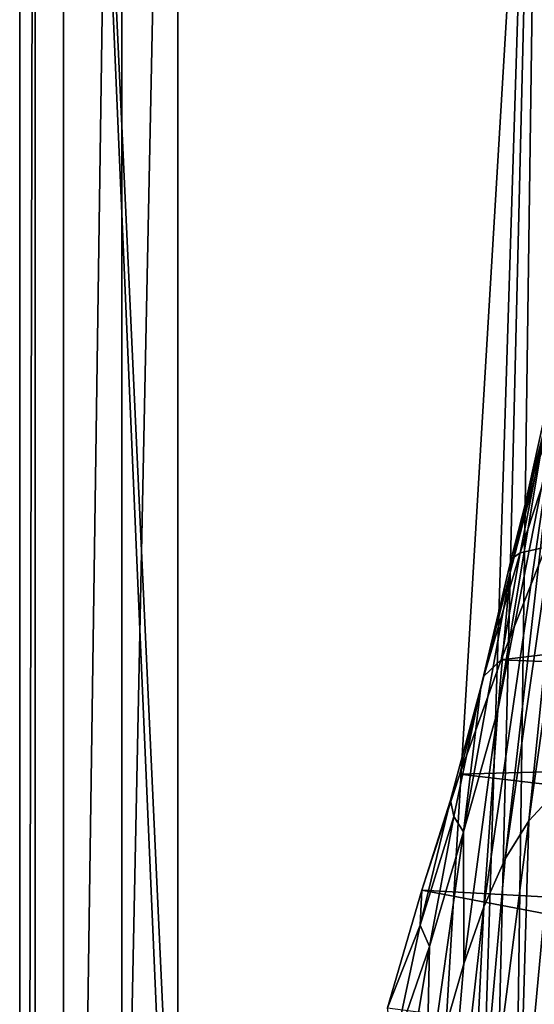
# Model space of a CAD drawing. Header units: metres. Extents: x 0 to 1004, y -708 to 0.
# Tile 21 of 98: x 0 to 50, y -241 to -144. Entities that reach past the tile are written whole.
import ezdxf

# ---------------------------------------------------------------- set-up
doc = ezdxf.new("R2010")
doc.units = ezdxf.units.M

msp = doc.modelspace()

# ---------------------------------------------------------------- linework, layer by layer
at = {"layer": 'top01'}
for points in [[(4.296307, -31.426254, 2063.059814), (32.904003, -648.417358, 2063.059814), (51.296307, -64.566307, 2063.059814)], [(32.904003, -648.417358, 2063.059814), (4.296307, -31.426254, 2063.059814), (31.296307, -654.417358, 2063.059814)], [(4.296307, -31.426254, 2063.059814), (4.296307, -686.417358, 2063.059814), (31.296307, -654.417358, 2063.059814)], [(51.296307, -64.566307, 163.059692), (32.904003, -648.417358, 163.059692), (4.296307, -31.426254, 163.059692)], [(4.296307, -31.426254, 163.059692), (32.904003, -648.417358, 163.059692), (31.296307, -654.417358, 163.059692)], [(4.296307, -686.417358, 163.059692), (4.296307, -31.426254, 163.059692), (31.296307, -654.417358, 163.059692)], [(4.296307, -686.417358, 163.059692), (4.296307, -686.417358, 176.057236), (4.296307, -31.426254, 163.059692)], [(4.296307, -686.417358, 176.057236), (4.296307, -686.417358, 2050.057129), (4.296307, -31.426254, 163.059692)], [(4.296307, -31.426254, 163.059692), (4.296307, -686.417358, 2050.057129), (4.296307, -31.426254, 2063.059814)], [(4.296307, -686.417358, 2050.057129), (4.296307, -686.417358, 2063.059814), (4.296307, -31.426254, 2063.059814)], [(51.296307, -64.566307, 2063.059814), (32.904003, -648.417358, 2063.059814), (37.296307, -644.025024, 2063.059814)], [(51.296307, -64.566307, 163.059692), (37.296307, -644.025024, 163.059692), (32.904003, -648.417358, 163.059692)], [(37.296307, -644.025024, 2063.059814), (43.296307, -642.417358, 2063.059814), (51.296307, -64.566307, 2063.059814)], [(43.296307, -642.417358, 163.059692), (37.296307, -644.025024, 163.059692), (51.296307, -64.566307, 163.059692)], [(43.296307, -642.417358, 2063.059814), (51.296307, -642.417358, 2063.059814), (51.296307, -64.566307, 2063.059814)], [(51.296307, -642.417358, 163.059692), (43.296307, -642.417358, 163.059692), (51.296307, -64.566307, 163.059692)], [(48.054638, -198.393295, 984.177856), (53.592716, -173.251953, 982.54541), (50.965443, -187.187408, 1091.039917)], [(53.592716, -173.251953, 982.54541), (48.054638, -198.393295, 984.177856), (51.360168, -184.612549, 876.11377)], [(54.156155, -180.650146, 1198.211914), (55.956524, -179.760529, 1251.843872), (49.877052, -222.683975, 1255.202759)], [(55.956524, -179.760529, 1251.843872), (52.484295, -219.891388, 1308.730835), (49.877052, -222.683975, 1255.202759)], [(52.507847, -183.133148, 1144.591064), (54.156155, -180.650146, 1198.211914), (47.565002, -226.423508, 1201.564819)], [(54.156155, -180.650146, 1198.211914), (49.877052, -222.683975, 1255.202759), (47.565002, -226.423508, 1201.564819)], [(46.849392, -211.86171, 1092.747559), (52.507847, -183.133148, 1144.591064), (45.468227, -231.099258, 1147.871582)], [(52.507847, -183.133148, 1144.591064), (47.565002, -226.423508, 1201.564819), (45.468227, -231.099258, 1147.871582)], [(46.849392, -211.86171, 1092.747559), (50.965443, -187.187408, 1091.039917), (52.507847, -183.133148, 1144.591064)], [(51.360168, -184.612549, 876.11377), (48.054638, -198.393295, 984.177856), (48.136181, -197.095917, 876.730042)], [(48.136181, -197.095917, 876.730042), (49.044441, -196.482285, 769.734375), (51.360168, -184.612549, 876.11377)], [(49.044441, -196.482285, 769.734375), (51.544506, -195.936447, 663.263245), (52.947639, -184.528793, 769.348389)], [(49.044441, -196.482285, 769.734375), (52.947639, -184.528793, 769.348389), (51.360168, -184.612549, 876.11377)], [(46.849392, -211.86171, 1092.747559), (48.054638, -198.393295, 984.177856), (50.965443, -187.187408, 1091.039917)], [(212.231308, -213.501617, 659.055481), (194.273987, -189.270874, 659.525696), (47.166103, -206.939041, 663.377869)], [(194.273987, -189.270874, 659.525696), (51.544506, -195.936447, 663.263245), (47.166103, -206.939041, 663.377869)], [(48.136181, -197.095917, 876.730042), (45.460045, -208.53566, 770.097412), (49.044441, -196.482285, 769.734375)], [(45.460045, -208.53566, 770.097412), (47.166103, -206.939041, 663.377869), (49.044441, -196.482285, 769.734375)], [(49.044441, -196.482285, 769.734375), (47.166103, -206.939041, 663.377869), (51.544506, -195.936447, 663.263245)], [(48.054638, -198.393295, 984.177856), (45.192474, -209.658188, 877.309143), (48.136181, -197.095917, 876.730042)], [(45.192474, -209.658188, 877.309143), (45.460045, -208.53566, 770.097412), (48.136181, -197.095917, 876.730042)], [(46.849392, -211.86171, 1092.747559), (43.476212, -223.778152, 985.602783), (48.054638, -198.393295, 984.177856)], [(43.476212, -223.778152, 985.602783), (45.192474, -209.658188, 877.309143), (48.054638, -198.393295, 984.177856)], [(43.113186, -218.128967, 663.484009), (47.166103, -206.939041, 663.377869), (45.460045, -208.53566, 770.097412)], [(212.231308, -213.501617, 659.055481), (47.166103, -206.939041, 663.377869), (43.113186, -218.128967, 663.484009)], [(42.195339, -220.679825, 770.437134), (43.113186, -218.128967, 663.484009), (45.460045, -208.53566, 770.097412)], [(45.460045, -208.53566, 770.097412), (45.192474, -209.658188, 877.309143), (42.195339, -220.679825, 770.437134)], [(45.192474, -209.658188, 877.309143), (42.528973, -222.291458, 877.850525), (42.195339, -220.679825, 770.437134)], [(43.476212, -223.778152, 985.602783), (42.528973, -222.291458, 877.850525), (45.192474, -209.658188, 877.309143)], [(43.518665, -236.699234, 1094.175171), (43.476212, -223.778152, 985.602783), (46.849392, -211.86171, 1092.747559)], [(45.468227, -231.099258, 1147.871582), (43.518665, -236.699234, 1094.175171), (46.849392, -211.86171, 1092.747559)], [(227.023026, -239.772797, 658.668152), (212.231308, -213.501617, 659.055481), (43.113186, -218.128967, 663.484009)], [(39.396584, -229.491959, 663.581299), (43.113186, -218.128967, 663.484009), (42.195339, -220.679825, 770.437134)], [(227.023026, -239.772797, 658.668152), (43.113186, -218.128967, 663.484009), (39.396584, -229.491959, 663.581299)], [(52.484295, -219.891388, 1308.730835), (55.479439, -218.055008, 1362.083374), (48.797035, -259.577911, 1311.003662)], [(55.479439, -218.055008, 1362.083374), (56.168655, -247.639465, 1417.02771), (48.797035, -259.577911, 1311.003662)], [(49.877052, -222.683975, 1255.202759), (52.484295, -219.891388, 1308.730835), (48.797035, -259.577911, 1311.003662)], [(39.251041, -232.906021, 770.753235), (39.396584, -229.491959, 663.581299), (42.195339, -220.679825, 770.437134)], [(42.195339, -220.679825, 770.437134), (42.528973, -222.291458, 877.850525), (39.251041, -232.906021, 770.753235)], [(42.528973, -222.291458, 877.850525), (40.145046, -234.98912, 878.353394), (39.251041, -232.906021, 770.753235)], [(40.145046, -234.98912, 878.353394), (42.528973, -222.291458, 877.850525), (43.476212, -223.778152, 985.602783)], [(47.565002, -226.423508, 1201.564819), (49.877052, -222.683975, 1255.202759), (43.450058, -272.575195, 1204.033936)], [(49.877052, -222.683975, 1255.202759), (48.797035, -259.577911, 1311.003662), (43.450058, -272.575195, 1204.033936)], [(39.849762, -249.358597, 986.8078), (40.145046, -234.98912, 878.353394), (43.476212, -223.778152, 985.602783)], [(43.476212, -223.778152, 985.602783), (43.518665, -236.699234, 1094.175171), (39.849762, -249.358597, 986.8078)], [(45.468227, -231.099258, 1147.871582), (47.565002, -226.423508, 1201.564819), (43.450058, -272.575195, 1204.033936)], [(36.026302, -241.012939, 663.669556), (39.396584, -229.491959, 663.581299), (39.251041, -232.906021, 770.753235)], [(238.304123, -267.396332, 658.372742), (39.396584, -229.491959, 663.581299), (36.026302, -241.012939, 663.669556)], [(238.304123, -267.396332, 658.372742), (227.023026, -239.772797, 658.668152), (39.396584, -229.491959, 663.581299)], [(43.450058, -272.575195, 1204.033936), (39.224281, -286.687653, 1096.572388), (45.468227, -231.099258, 1147.871582)], [(39.224281, -286.687653, 1096.572388), (43.518665, -236.699234, 1094.175171), (45.468227, -231.099258, 1147.871582)], [(36.627445, -245.206482, 771.045288), (36.026302, -241.012939, 663.669556), (39.251041, -232.906021, 770.753235)], [(39.251041, -232.906021, 770.753235), (40.145046, -234.98912, 878.353394), (36.627445, -245.206482, 771.045288)], [(40.145046, -234.98912, 878.353394), (38.040741, -247.744064, 878.816528), (36.627445, -245.206482, 771.045288)], [(38.040741, -247.744064, 878.816528), (40.145046, -234.98912, 878.353394), (39.849762, -249.358597, 986.8078)], [(43.518665, -236.699234, 1094.175171), (39.224281, -286.687653, 1096.572388), (39.849762, -249.358597, 986.8078)]]:
    msp.add_3dface(points, dxfattribs=at)
at = {"layer": 'top0123459'}
for points in [[(10, -10), (0, -704.05426), (0, 0)], [(0, 0), (0, -704.05426), (1.527202, -1.527202, 175)], [(0, -704.05426), (1.527202, -702.527039, 175), (1.527202, -1.527202, 175)], [(1.527202, -1.527202, 175), (1.527202, -702.527039, 175), (15.487401, -23.447599, 175)], [(10, -10), (10, -694.05426), (0, -704.05426)], [(10, -694.05426), (10, -10), (10, -694.05426, 90)], [(10, -10), (10, -10, 90), (10, -694.05426, 90)], [(994.049377, -10, 90), (217.024673, -653.266907, 90), (10, -10, 90)], [(217.024673, -653.266907, 90), (10, -694.05426, 90), (10, -10, 90)], [(15.487401, -23.447599, 175), (1.527202, -702.527039, 175), (15.487401, -680.606628, 175)], [(15.487401, -23.447599, 163.059708), (15.487401, -680.606628, 163.059708), (52.298573, -67.223717, 163.059708)], [(15.487401, -23.447599, 163.059708), (15.487401, -23.447599, 175), (15.487401, -680.606628, 163.059708)], [(15.487401, -23.447599, 175), (15.487401, -680.606628, 175), (15.487401, -680.606628, 163.059708)], [(52.298573, -67.223717, 163.059708), (15.487401, -680.606628, 163.059708), (52.298573, -636.830505, 163.059708)]]:
    msp.add_3dface(points, dxfattribs=at)

doc.saveas('drawing.dxf')
